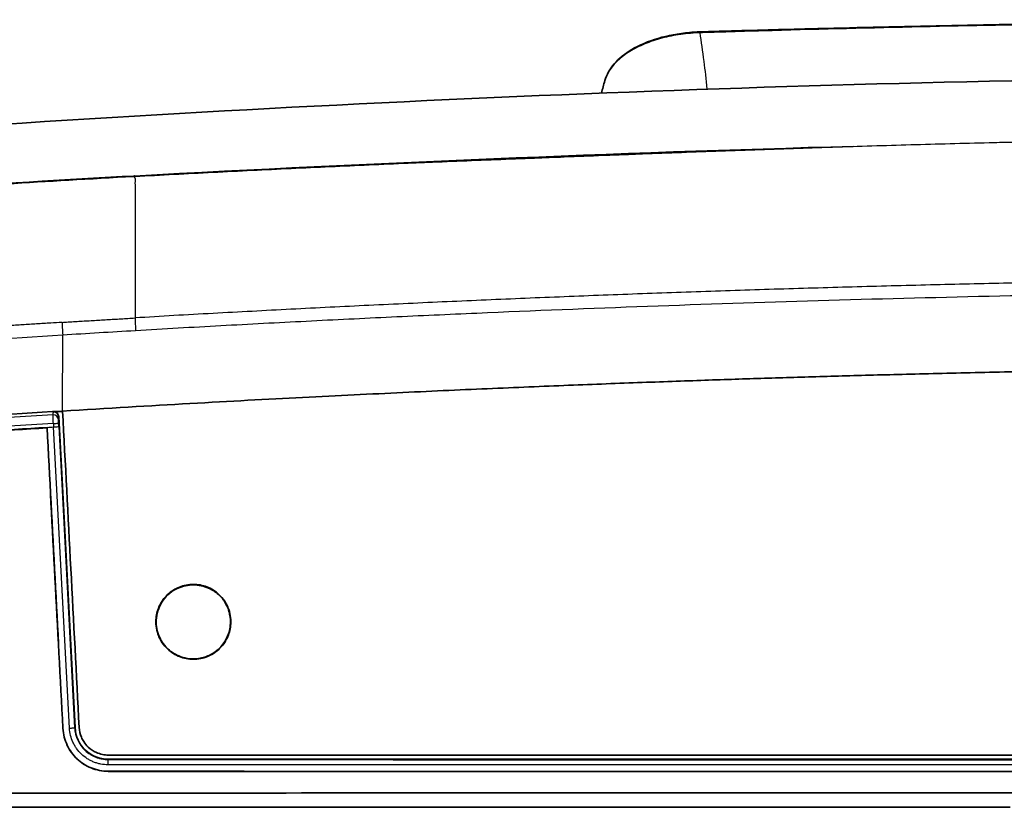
# Model space of a CAD drawing. Header units: millimetres. Extents: x 437 to 2596, y 423 to 1674.
# Tile 91 of 97: x 2359 to 2418, y 1611 to 1658. Entities that reach past the tile are written whole.
import ezdxf

# ---------------------------------------------------------------- set-up
doc = ezdxf.new("R2010")
doc.units = ezdxf.units.MM
doc.header["$LTSCALE"] = 5
doc.layers.add('0_CWD_4', color=7, linetype='Continuous', lineweight=25)
doc.layers.add('0_CWD_Line_035', color=7, linetype='Continuous', lineweight=35)

msp = doc.modelspace()

# ---------------------------------------------------------------- linework, layer by layer
at = {"layer": '0_CWD_4'}
for p, q in [((2361.892, 1634.819), (2361.897, 1639.393)), ((2361.659, 1634.479), (2361.641, 1634.305)), ((2361.34, 1634.07), (2361.351, 1633.862)), ((2362.305, 1615.781), (2361.351, 1633.862)), ((2361.662, 1633.89), (2361.651, 1634.098)), ((2361.662, 1633.89), (2362.616, 1615.809)), ((2367.499, 1622.398), (2367.52, 1622.395)), ((2371.974, 1621.932), (2371.954, 1621.934)), ((2371.975, 1621.932), (2371.975, 1621.932)), ((2361.914, 1615.773), (2361.91, 1615.772)), ((2362.638, 1615.81), (2362.616, 1615.809)), ((2364.635, 1613.893), (2364.635, 1613.915)), ((2364.635, 1613.186), (2364.635, 1613.191)), ((2398.566, 1613.572), (2398.566, 1613.572))]:
    msp.add_line(p, q, dxfattribs=at)
for centre, major_axis, ratio, start_param, end_param in [((2361.342, 1634.29), (0.298, -0.031), 0.998398, 0.15477, 1.720985), ((2530.066, -4432.977), (106.361, -6069.527), 0.480805, 3.162973, 3.173856), ((2361.351, 1634.082), (0.3, 0.016), 0.040261, 4.673781, 6.277363), ((2362.316, 1615.794), (0.3, 0.016), 0.040365, 4.674655, 6.27479)]:
    msp.add_ellipse(centre, major_axis=major_axis, ratio=ratio, start_param=start_param, end_param=end_param, dxfattribs=at)
for points, knots in [([(2448.237, 1658.287), (2445.546, 1658.284), (2439.878, 1658.266), (2431.237, 1658.19), (2422.312, 1658.062), (2413.389, 1657.887), (2406.699, 1657.719), (2402.613, 1657.602), (2401.312, 1657.564), (2400.663, 1657.544), (2400.336, 1657.534), (2400.188, 1657.53), (2400.129, 1657.528), (2400.117, 1657.528)], [0, 0, 0, 0, 0.167743, 0.3531769, 0.5386109, 0.7240448, 0.9094788, 0.9558373, 0.9790165, 0.9906061, 0.9964009, 0.9992983, 0.9999935, 0.9999935, 0.9999935, 0.9999935]), ([(2400.01, 1657.523), (2399.612, 1657.506), (2399.215, 1657.467), (2398.828, 1657.406), (2398.634, 1657.376), (2398.443, 1657.34), (2398.256, 1657.3), (2398.069, 1657.259), (2397.885, 1657.214), (2397.707, 1657.163), (2397.349, 1657.062), (2397.009, 1656.942), (2396.692, 1656.804), (2396.375, 1656.666), (2396.081, 1656.51), (2395.819, 1656.34), (2395.687, 1656.254), (2395.564, 1656.166), (2395.448, 1656.073), (2395.331, 1655.98), (2395.222, 1655.883), (2395.123, 1655.784), (2394.924, 1655.586), (2394.762, 1655.379), (2394.638, 1655.162), (2394.545, 1654.999), (2394.473, 1654.83), (2394.423, 1654.66)], [0, 0, 0, 0, 0.1301904, 0.1301904, 0.1301904, 0.1952856, 0.1952856, 0.1952856, 0.2603808, 0.2603808, 0.2603808, 0.3905712, 0.3905712, 0.3905712, 0.5207617, 0.5207617, 0.5207617, 0.5858569, 0.5858569, 0.5858569, 0.6509521, 0.6509521, 0.6509521, 0.7811425, 0.7811425, 0.7811425, 0.878978, 0.878978, 0.878978, 0.878978]), ([(2400.117, 1657.527), (2400.202, 1656.991), (2400.282, 1656.419), (2400.358, 1655.806), (2400.424, 1655.282), (2400.488, 1654.727), (2400.551, 1654.14)], [0, 0, 0, 0, 0.2385127, 0.2385127, 0.2385127, 0.4426357, 0.4426357, 0.4426357, 0.4426357]), ([(2366.165, 1648.902), (2366.189, 1648.903), (2366.213, 1648.904), (2366.237, 1648.906), (2367.017, 1648.948), (2367.799, 1648.99), (2368.577, 1649.031), (2369.354, 1649.072), (2370.128, 1649.113), (2370.91, 1649.153), (2371.691, 1649.193), (2372.481, 1649.233), (2373.263, 1649.271), (2374.044, 1649.31), (2374.817, 1649.348), (2375.597, 1649.385), (2376.377, 1649.422), (2377.163, 1649.459), (2377.946, 1649.495), (2378.728, 1649.531), (2379.506, 1649.566), (2380.286, 1649.601), (2381.065, 1649.635), (2381.846, 1649.669), (2382.628, 1649.703), (2383.272, 1649.73), (2383.917, 1649.757), (2384.56, 1649.784), (2384.696, 1649.789), (2384.833, 1649.795), (2384.969, 1649.8), (2385.747, 1649.832), (2386.523, 1649.863), (2387.303, 1649.894), (2388.083, 1649.926), (2388.868, 1649.956), (2389.649, 1649.987), (2389.832, 1649.994), (2390.014, 1650.001), (2390.197, 1650.009), (2390.794, 1650.032), (2391.389, 1650.055), (2391.987, 1650.079), (2392.768, 1650.11), (2393.554, 1650.14), (2394.336, 1650.171), (2394.838, 1650.19), (2395.338, 1650.21), (2395.838, 1650.229), (2396.118, 1650.24), (2396.397, 1650.25), (2396.677, 1650.261), (2397.457, 1650.291), (2398.237, 1650.32), (2399.019, 1650.349), (2399.801, 1650.379), (2400.584, 1650.407), (2401.366, 1650.436), (2402.149, 1650.464), (2402.93, 1650.492), (2403.708, 1650.519), (2404.487, 1650.547), (2405.263, 1650.574), (2406.042, 1650.6), (2406.405, 1650.612), (2406.768, 1650.624), (2407.132, 1650.636), (2407.55, 1650.65), (2407.968, 1650.664), (2408.387, 1650.677), (2409.171, 1650.703), (2409.956, 1650.727), (2410.735, 1650.751), (2411.514, 1650.775), (2412.288, 1650.798), (2413.069, 1650.82), (2413.851, 1650.843), (2414.64, 1650.864), (2415.423, 1650.885), (2416.206, 1650.906), (2416.981, 1650.926), (2417.761, 1650.945), (2417.985, 1650.95), (2418.21, 1650.955), (2418.434, 1650.961), (2418.991, 1650.974), (2419.549, 1650.987), (2420.107, 1650.999), (2420.89, 1651.016), (2421.673, 1651.032), (2422.454, 1651.047), (2423.235, 1651.063), (2424.015, 1651.077), (2424.795, 1651.09), (2425.575, 1651.103), (2426.355, 1651.115), (2427.137, 1651.127), (2427.919, 1651.138), (2428.703, 1651.148), (2429.485, 1651.157), (2429.572, 1651.158), (2429.658, 1651.159), (2429.745, 1651.16), (2430.44, 1651.168), (2431.135, 1651.175), (2431.83, 1651.181), (2432.612, 1651.188), (2433.394, 1651.195), (2434.175, 1651.2), (2434.956, 1651.205), (2435.736, 1651.21), (2436.517, 1651.214), (2437.298, 1651.217), (2438.08, 1651.221), (2438.862, 1651.223), (2439.644, 1651.226), (2440.425, 1651.228), (2441.207, 1651.229), (2441.99, 1651.231), (2442.774, 1651.232), (2443.555, 1651.233), (2444.335, 1651.233), (2445.113, 1651.234), (2445.893, 1651.234), (2446.673, 1651.234), (2447.456, 1651.234), (2448.237, 1651.234)], [0.000046, 0.000046, 0.000046, 0.000046, 0.0009238, 0.0009238, 0.0009238, 0.0294688, 0.0294688, 0.0294688, 0.0580138, 0.0580138, 0.0580138, 0.0865589, 0.0865589, 0.0865589, 0.1151039, 0.1151039, 0.1151039, 0.1436489, 0.1436489, 0.1436489, 0.172194, 0.172194, 0.172194, 0.200739, 0.200739, 0.200739, 0.2242877, 0.2242877, 0.2242877, 0.2292841, 0.2292841, 0.2292841, 0.2578291, 0.2578291, 0.2578291, 0.2863741, 0.2863741, 0.2863741, 0.2930627, 0.2930627, 0.2930627, 0.3149192, 0.3149192, 0.3149192, 0.3434642, 0.3434642, 0.3434642, 0.3617685, 0.3617685, 0.3617685, 0.3720092, 0.3720092, 0.3720092, 0.4005543, 0.4005543, 0.4005543, 0.4290993, 0.4290993, 0.4290993, 0.4576443, 0.4576443, 0.4576443, 0.4861894, 0.4861894, 0.4861894, 0.4994749, 0.4994749, 0.4994749, 0.5147344, 0.5147344, 0.5147344, 0.5432794, 0.5432794, 0.5432794, 0.5718245, 0.5718245, 0.5718245, 0.6003695, 0.6003695, 0.6003695, 0.6289145, 0.6289145, 0.6289145, 0.6371217, 0.6371217, 0.6371217, 0.6574596, 0.6574596, 0.6574596, 0.6860046, 0.6860046, 0.6860046, 0.7145496, 0.7145496, 0.7145496, 0.7430947, 0.7430947, 0.7430947, 0.7716397, 0.7716397, 0.7716397, 0.7747971, 0.7747971, 0.7747971, 0.8001848, 0.8001848, 0.8001848, 0.8287298, 0.8287298, 0.8287298, 0.8572748, 0.8572748, 0.8572748, 0.8858199, 0.8858199, 0.8858199, 0.9143649, 0.9143649, 0.9143649, 0.9429099, 0.9429099, 0.9429099, 0.971455, 0.971455, 0.971455, 1, 1, 1, 1]), ([(2328.186, 1646.666), (2329.044, 1646.649), (2329.987, 1646.664), (2330.997, 1646.702), (2331.153, 1646.708), (2331.31, 1646.714), (2331.469, 1646.721), (2332.658, 1646.772), (2333.934, 1646.85), (2335.238, 1646.937), (2335.719, 1646.969), (2336.204, 1647.003), (2336.707, 1647.038), (2337.566, 1647.099), (2338.476, 1647.164), (2339.504, 1647.237), (2340.429, 1647.304), (2341.449, 1647.376), (2342.532, 1647.45), (2343.356, 1647.507), (2344.216, 1647.564), (2345.098, 1647.622), (2346.168, 1647.692), (2347.271, 1647.763), (2348.4, 1647.835), (2349.421, 1647.9), (2350.464, 1647.966), (2351.526, 1648.032), (2352.432, 1648.089), (2353.353, 1648.146), (2354.289, 1648.204), (2355.663, 1648.288), (2357.072, 1648.374), (2358.524, 1648.461), (2360.966, 1648.608), (2363.531, 1648.758), (2366.162, 1648.906)], [0, 0, 0, 0, 0.123814, 0.123814, 0.123814, 0.142857, 0.142857, 0.142857, 0.285714, 0.285714, 0.285714, 0.338419, 0.338419, 0.338419, 0.428571, 0.428571, 0.428571, 0.509676, 0.509676, 0.509676, 0.571429, 0.571429, 0.571429, 0.646439, 0.646439, 0.646439, 0.714286, 0.714286, 0.714286, 0.772195, 0.772195, 0.772195, 0.857143, 0.857143, 0.857143, 1, 1, 1, 1]), ([(2366.162, 1648.906), (2366.192, 1648.875), (2366.217, 1648.84), (2366.23, 1648.8), (2366.233, 1648.792), (2366.235, 1648.784), (2366.237, 1648.775), (2366.247, 1648.727), (2366.241, 1648.674), (2366.238, 1648.613), (2366.237, 1648.61), (2366.237, 1648.606), (2366.237, 1648.602), (2366.234, 1648.54), (2366.236, 1648.471), (2366.237, 1648.393), (2366.237, 1648.39), (2366.237, 1648.387), (2366.237, 1648.384), (2366.238, 1648.31), (2366.237, 1648.229), (2366.237, 1648.139), (2366.237, 1648.129), (2366.237, 1648.12), (2366.237, 1648.11), (2366.237, 1648.031), (2366.237, 1647.945), (2366.237, 1647.852), (2366.237, 1647.825), (2366.237, 1647.797), (2366.237, 1647.768), (2366.237, 1647.695), (2366.237, 1647.616), (2366.237, 1647.532), (2366.237, 1647.473), (2366.237, 1647.41), (2366.237, 1647.345), (2366.237, 1647.292), (2366.237, 1647.238), (2366.237, 1647.181), (2366.237, 1647.071), (2366.237, 1646.952), (2366.237, 1646.825), (2366.237, 1646.816), (2366.237, 1646.807), (2366.237, 1646.798), (2366.237, 1646.669), (2366.237, 1646.53), (2366.237, 1646.382), (2366.237, 1646.319), (2366.237, 1646.254), (2366.237, 1646.188), (2366.237, 1646.106), (2366.237, 1646.022), (2366.237, 1645.935), (2366.237, 1645.784), (2366.237, 1645.625), (2366.237, 1645.456), (2366.237, 1645.441), (2366.237, 1645.426), (2366.237, 1645.411), (2366.237, 1645.264), (2366.237, 1645.109), (2366.237, 1644.947), (2366.237, 1644.796), (2366.237, 1644.638), (2366.237, 1644.473), (2366.237, 1644.452), (2366.237, 1644.431), (2366.237, 1644.41), (2366.237, 1644.229), (2366.237, 1644.04), (2366.237, 1643.841), (2366.237, 1643.682), (2366.237, 1643.517), (2366.237, 1643.345), (2366.237, 1643.311), (2366.237, 1643.277), (2366.237, 1643.242), (2366.237, 1643.042), (2366.237, 1642.833), (2366.237, 1642.616), (2366.237, 1642.419), (2366.237, 1642.214), (2366.237, 1642.001), (2366.237, 1641.988), (2366.237, 1641.975), (2366.237, 1641.962), (2366.237, 1641.743), (2366.237, 1641.515), (2366.237, 1641.279), (2366.237, 1641.051), (2366.237, 1640.814), (2366.237, 1640.569), (2366.237, 1640.516), (2366.237, 1640.463), (2366.237, 1640.409)], [0, 0, 0, 0, 0.063527, 0.063527, 0.063527, 0.076923, 0.076923, 0.076923, 0.149341, 0.149341, 0.149341, 0.153846, 0.153846, 0.153846, 0.227972, 0.227972, 0.227972, 0.230769, 0.230769, 0.230769, 0.300334, 0.300334, 0.300334, 0.307692, 0.307692, 0.307692, 0.367242, 0.367242, 0.367242, 0.384615, 0.384615, 0.384615, 0.42947, 0.42947, 0.42947, 0.461538, 0.461538, 0.461538, 0.487548, 0.487548, 0.487548, 0.538462, 0.538462, 0.538462, 0.542104, 0.542104, 0.542104, 0.59353, 0.59353, 0.59353, 0.615385, 0.615385, 0.615385, 0.642086, 0.642086, 0.642086, 0.688178, 0.688178, 0.688178, 0.692308, 0.692308, 0.692308, 0.732082, 0.732082, 0.732082, 0.769231, 0.769231, 0.769231, 0.773937, 0.773937, 0.773937, 0.814016, 0.814016, 0.814016, 0.846154, 0.846154, 0.846154, 0.852536, 0.852536, 0.852536, 0.889525, 0.889525, 0.889525, 0.923077, 0.923077, 0.923077, 0.925165, 0.925165, 0.925165, 0.9596, 0.9596, 0.9596, 0.99281, 0.99281, 0.99281, 1, 1, 1, 1]), ([(2366.268, 1639.659), (2367.973, 1639.761), (2371.384, 1639.957), (2376.501, 1640.223), (2381.619, 1640.475), (2388.446, 1640.784), (2396.981, 1641.128), (2407.228, 1641.467), (2417.478, 1641.733), (2427.73, 1641.921), (2437.983, 1642.032), (2444.819, 1642.056), (2448.237, 1642.056)], [0, 0, 0, 0, 0.0625, 0.125, 0.1875, 0.25, 0.375, 0.5, 0.625, 0.75, 0.875, 1, 1, 1, 1]), ([(2361.864, 1640.144), (2361.916, 1640.148), (2361.968, 1640.152), (2362.02, 1640.155), (2362.301, 1640.173), (2362.583, 1640.19), (2362.864, 1640.207), (2363.145, 1640.224), (2363.426, 1640.24), (2363.707, 1640.257), (2363.989, 1640.275), (2364.272, 1640.291), (2364.553, 1640.307), (2364.835, 1640.324), (2365.115, 1640.339), (2365.395, 1640.357), (2365.676, 1640.374), (2365.956, 1640.392), (2366.237, 1640.409)], [0, 0, 0, 0, 0.035713, 0.035713, 0.035713, 0.228568, 0.228568, 0.228568, 0.421424, 0.421424, 0.421424, 0.614279, 0.614279, 0.614279, 0.807134, 0.807134, 0.807134, 1, 1, 1, 1]), ([(2361.864, 1640.143), (2361.636, 1640.129), (2361.409, 1640.115), (2361.18, 1640.1), (2360.899, 1640.083), (2360.616, 1640.065), (2360.334, 1640.047), (2360.052, 1640.029), (2359.771, 1640.011), (2359.491, 1639.993), (2359.211, 1639.975), (2358.931, 1639.957), (2358.65, 1639.939), (2358.368, 1639.921), (2358.084, 1639.902), (2357.802, 1639.884), (2357.52, 1639.865), (2357.238, 1639.847), (2356.956, 1639.828), (2356.674, 1639.809), (2356.392, 1639.791), (2356.112, 1639.772), (2355.832, 1639.753), (2355.556, 1639.735), (2355.277, 1639.716), (2354.997, 1639.697), (2354.715, 1639.678), (2354.433, 1639.659), (2354.151, 1639.64), (2353.869, 1639.621), (2353.588, 1639.602), (2353.306, 1639.582), (2353.025, 1639.563), (2352.743, 1639.543), (2352.539, 1639.529), (2352.335, 1639.515), (2352.132, 1639.501), (2352.054, 1639.496), (2351.975, 1639.49), (2351.897, 1639.485), (2351.618, 1639.465), (2351.342, 1639.446), (2351.06, 1639.426), (2350.779, 1639.406), (2350.492, 1639.386), (2350.21, 1639.366), (2349.929, 1639.346), (2349.652, 1639.327), (2349.372, 1639.306), (2349.092, 1639.286), (2348.81, 1639.266), (2348.528, 1639.246), (2348.246, 1639.226), (2347.966, 1639.205), (2347.685, 1639.185), (2347.404, 1639.164), (2347.123, 1639.144), (2346.842, 1639.123), (2346.56, 1639.102), (2346.277, 1639.082), (2345.995, 1639.061), (2345.713, 1639.04), (2345.431, 1639.019), (2345.15, 1638.998), (2344.869, 1638.977), (2344.589, 1638.956), (2344.308, 1638.935), (2344.026, 1638.913), (2343.743, 1638.892), (2343.465, 1638.871), (2343.185, 1638.85), (2342.91, 1638.829), (2342.63, 1638.807), (2342.556, 1638.802), (2342.482, 1638.796), (2342.407, 1638.79), (2342.198, 1638.774), (2341.988, 1638.758), (2341.78, 1638.742), (2341.498, 1638.72), (2341.221, 1638.699), (2340.941, 1638.677), (2340.662, 1638.655), (2340.381, 1638.633), (2340.1, 1638.611), (2339.819, 1638.589), (2339.538, 1638.567), (2339.257, 1638.545), (2338.976, 1638.522), (2338.696, 1638.5), (2338.413, 1638.478), (2338.13, 1638.455), (2337.845, 1638.432), (2337.565, 1638.41), (2337.285, 1638.387), (2337.011, 1638.365), (2336.73, 1638.342), (2336.45, 1638.319), (2336.163, 1638.296), (2335.881, 1638.273), (2335.598, 1638.25), (2335.32, 1638.227), (2335.041, 1638.204), (2334.763, 1638.181), (2334.483, 1638.158), (2334.201, 1638.134), (2333.919, 1638.111), (2333.634, 1638.087), (2333.354, 1638.064), (2333.131, 1638.045), (2332.911, 1638.027), (2332.69, 1638.008), (2332.631, 1638.003), (2332.573, 1637.998), (2332.514, 1637.993), (2332.232, 1637.969), (2331.946, 1637.945), (2331.664, 1637.921), (2331.382, 1637.897), (2331.105, 1637.873), (2330.826, 1637.849), (2330.547, 1637.826), (2330.268, 1637.801), (2329.988, 1637.777), (2329.708, 1637.753), (2329.426, 1637.729), (2329.146, 1637.704), (2328.864, 1637.68), (2328.583, 1637.655), (2328.301, 1637.63), (2328.145, 1637.617), (2327.99, 1637.603), (2327.834, 1637.589), (2327.708, 1637.578), (2327.581, 1637.567), (2327.454, 1637.556), (2327.175, 1637.531), (2326.898, 1637.507), (2326.618, 1637.482), (2326.338, 1637.457), (2326.054, 1637.431), (2325.773, 1637.406), (2325.651, 1637.395), (2325.529, 1637.384), (2325.408, 1637.373), (2325.248, 1637.359), (2325.089, 1637.344), (2324.93, 1637.33), (2324.685, 1637.308), (2324.44, 1637.285), (2324.194, 1637.263), (2324.159, 1637.26), (2324.124, 1637.257), (2324.088, 1637.254), (2323.921, 1637.239), (2323.753, 1637.224), (2323.583, 1637.208), (2323.472, 1637.198), (2323.36, 1637.187), (2323.248, 1637.176), (2323.151, 1637.166), (2323.054, 1637.156), (2322.958, 1637.145)], [0.000001, 0.000001, 0.000001, 0.000001, 0.017578, 0.017578, 0.017578, 0.0391793, 0.0391793, 0.0391793, 0.0608084, 0.0608084, 0.0608084, 0.0824613, 0.0824613, 0.0824613, 0.1041342, 0.1041342, 0.1041342, 0.1258228, 0.1258228, 0.1258228, 0.1475233, 0.1475233, 0.1475233, 0.1692314, 0.1692314, 0.1692314, 0.1909431, 0.1909431, 0.1909431, 0.2126543, 0.2126543, 0.2126543, 0.234361, 0.234361, 0.234361, 0.25, 0.25, 0.25, 0.2560575, 0.2560575, 0.2560575, 0.2777187, 0.2777187, 0.2777187, 0.2993453, 0.2993453, 0.2993453, 0.3209484, 0.3209484, 0.3209484, 0.3425391, 0.3425391, 0.3425391, 0.3641282, 0.3641282, 0.3641282, 0.3857268, 0.3857268, 0.3857268, 0.4073459, 0.4073459, 0.4073459, 0.4289966, 0.4289966, 0.4289966, 0.4506901, 0.4506901, 0.4506901, 0.4724381, 0.4724381, 0.4724381, 0.4942521, 0.4942521, 0.4942521, 0.5, 0.5, 0.5, 0.5161064, 0.5161064, 0.5161064, 0.5379131, 0.5379131, 0.5379131, 0.5596742, 0.5596742, 0.5596742, 0.5813962, 0.5813962, 0.5813962, 0.6030855, 0.6030855, 0.6030855, 0.6247485, 0.6247485, 0.6247485, 0.6463916, 0.6463916, 0.6463916, 0.6680208, 0.6680208, 0.6680208, 0.6896424, 0.6896424, 0.6896424, 0.7112625, 0.7112625, 0.7112625, 0.7328873, 0.7328873, 0.7328873, 0.75, 0.75, 0.75, 0.7545227, 0.7545227, 0.7545227, 0.7761701, 0.7761701, 0.7761701, 0.7978346, 0.7978346, 0.7978346, 0.8195243, 0.8195243, 0.8195243, 0.8412473, 0.8412473, 0.8412473, 0.8630117, 0.8630117, 0.8630117, 0.875, 0.875, 0.875, 0.8847996, 0.8847996, 0.8847996, 0.9064696, 0.9064696, 0.9064696, 0.9281093, 0.9281093, 0.9281093, 0.9375, 0.9375, 0.9375, 0.9498241, 0.9498241, 0.9498241, 0.96875, 0.96875, 0.96875, 0.971483, 0.971483, 0.971483, 0.984375, 0.984375, 0.984375, 0.9927679, 0.9927679, 0.9927679, 1, 1, 1, 1]), ([(2361.864, 1640.144), (2361.865, 1640.056), (2361.869, 1639.939), (2361.874, 1639.808), (2361.88, 1639.677), (2361.888, 1639.532), (2361.897, 1639.393)], [0, 0, 0, 0, 0.499962, 0.499962, 0.499962, 1, 1, 1, 1]), ([(2323.033, 1636.338), (2323.234, 1636.363), (2323.638, 1636.407), (2324.446, 1636.482), (2325.861, 1636.614), (2328.691, 1636.872), (2334.353, 1637.372), (2342.447, 1638.035), (2352.168, 1638.755), (2358.653, 1639.188), (2361.897, 1639.393)], [0, 0, 0, 0, 0.015625, 0.03125, 0.0625, 0.125, 0.25, 0.5, 0.75, 1, 1, 1, 1]), ([(2361.327, 1634.589), (2361.32, 1634.608), (2361.325, 1634.627), (2361.329, 1634.647), (2361.332, 1634.666), (2361.333, 1634.686), (2361.335, 1634.705), (2361.336, 1634.724), (2361.339, 1634.744), (2361.341, 1634.763)], [0.0001752, 0.0001752, 0.0001752, 0.0001752, 0.3333333, 0.3333333, 0.3333333, 0.6666667, 0.6666667, 0.6666667, 0.9999996, 0.9999996, 0.9999996, 0.9999996]), ([(2361.351, 1633.862), (2361.403, 1633.864), (2361.455, 1633.868), (2361.502, 1633.871), (2361.548, 1633.875), (2361.589, 1633.878), (2361.617, 1633.882), (2361.646, 1633.885), (2361.661, 1633.888), (2361.662, 1633.89)], [0, 0, 0, 0, 0.3333333, 0.3333333, 0.3333333, 0.6666667, 0.6666667, 0.6666667, 1, 1, 1, 1]), ([(2361.651, 1634.098), (2361.649, 1634.124), (2361.648, 1634.15), (2361.647, 1634.174), (2361.646, 1634.182), (2361.646, 1634.19), (2361.646, 1634.197), (2361.645, 1634.213), (2361.644, 1634.227), (2361.644, 1634.24), (2361.643, 1634.253), (2361.643, 1634.264), (2361.642, 1634.274), (2361.642, 1634.278), (2361.642, 1634.283), (2361.642, 1634.286), (2361.641, 1634.297), (2361.641, 1634.304), (2361.641, 1634.305)], [0.0000004, 0.0000004, 0.0000004, 0.0000004, 0.2519859, 0.2519859, 0.2519859, 0.3333333, 0.3333333, 0.3333333, 0.5004997, 0.5004997, 0.5004997, 0.6666667, 0.6666667, 0.6666667, 0.7487356, 0.7487356, 0.7487356, 0.9999431, 0.9999431, 0.9999431, 0.9999431]), ([(2364.625, 1613.58), (2364.476, 1613.58), (2364.329, 1613.595), (2364.184, 1613.623), (2364.112, 1613.637), (2364.04, 1613.654), (2363.97, 1613.675), (2363.9, 1613.695), (2363.831, 1613.719), (2363.763, 1613.746), (2363.695, 1613.774), (2363.628, 1613.804), (2363.562, 1613.838), (2363.497, 1613.872), (2363.432, 1613.909), (2363.371, 1613.948), (2363.247, 1614.028), (2363.132, 1614.118), (2363.026, 1614.219), (2362.919, 1614.32), (2362.821, 1614.432), (2362.736, 1614.552), (2362.693, 1614.611), (2362.654, 1614.672), (2362.617, 1614.736), (2362.58, 1614.799), (2362.546, 1614.864), (2362.516, 1614.931), (2362.454, 1615.064), (2362.405, 1615.203), (2362.37, 1615.346), (2362.335, 1615.489), (2362.313, 1615.634), (2362.305, 1615.781)], [0, 0, 0, 0, 0.125, 0.125, 0.125, 0.1875, 0.1875, 0.1875, 0.25, 0.25, 0.25, 0.3125, 0.3125, 0.3125, 0.375, 0.375, 0.375, 0.5, 0.5, 0.5, 0.625, 0.625, 0.625, 0.6875, 0.6875, 0.6875, 0.75, 0.75, 0.75, 0.875, 0.875, 0.875, 0.9999865, 0.9999865, 0.9999865, 0.9999865]), ([(2362.616, 1615.809), (2362.622, 1615.682), (2362.641, 1615.555), (2362.672, 1615.431), (2362.703, 1615.306), (2362.745, 1615.185), (2362.799, 1615.069), (2362.825, 1615.011), (2362.855, 1614.954), (2362.887, 1614.899), (2362.919, 1614.844), (2362.953, 1614.791), (2362.991, 1614.739), (2363.065, 1614.635), (2363.15, 1614.537), (2363.243, 1614.449), (2363.335, 1614.361), (2363.435, 1614.283), (2363.543, 1614.214), (2363.597, 1614.179), (2363.653, 1614.147), (2363.71, 1614.117), (2363.767, 1614.088), (2363.825, 1614.061), (2363.884, 1614.038), (2363.944, 1614.014), (2364.004, 1613.993), (2364.065, 1613.975), (2364.126, 1613.957), (2364.189, 1613.942), (2364.251, 1613.93), (2364.377, 1613.906), (2364.506, 1613.893), (2364.635, 1613.893)], [0.0000035, 0.0000035, 0.0000035, 0.0000035, 0.125, 0.125, 0.125, 0.25, 0.25, 0.25, 0.3125, 0.3125, 0.3125, 0.375, 0.375, 0.375, 0.5, 0.5, 0.5, 0.625, 0.625, 0.625, 0.6875, 0.6875, 0.6875, 0.75, 0.75, 0.75, 0.8125, 0.8125, 0.8125, 0.875, 0.875, 0.875, 1, 1, 1, 1]), ([(2364.625, 1613.58), (2364.624, 1613.617), (2364.625, 1613.695), (2364.627, 1613.808), (2364.631, 1613.879), (2364.634, 1613.893), (2364.635, 1613.893)], [0, 0, 0, 0, 0.251514, 0.503079, 0.754643, 1, 1, 1, 1]), ([(2364.635, 1613.893), (2378.648, 1613.889), (2399.671, 1613.884), (2427.54, 1613.881), (2441.394, 1613.881), (2448.237, 1613.881)], [0, 0, 0, 0, 0.503, 0.7545, 1, 1, 1, 1]), ([(2422.591, 1613.569), (2420.954, 1613.569), (2419.316, 1613.569), (2417.679, 1613.569), (2414.011, 1613.57), (2410.343, 1613.57), (2406.675, 1613.571), (2397.273, 1613.572), (2387.872, 1613.574), (2378.471, 1613.576), (2375.211, 1613.577), (2371.951, 1613.578), (2368.69, 1613.579), (2367.335, 1613.58), (2365.98, 1613.58), (2364.625, 1613.58)], [0, 0, 0, 0, 0.084723, 0.084723, 0.084723, 0.274526, 0.274526, 0.274526, 0.761091, 0.761091, 0.761091, 0.929845, 0.929845, 0.929845, 1, 1, 1, 1])]:
    msp.add_open_spline(points, degree=3, knots=knots, dxfattribs=at)
for points in [[(2400.01, 1657.523), (2400.013, 1657.558), (2400.014, 1657.578), (2400.017, 1657.578)], [(2400.117, 1657.527), (2400.085, 1657.526), (2400.042, 1657.525), (2400.01, 1657.523)], [(2366.162, 1648.906), (2366.159, 1648.921), (2366.158, 1648.929), (2366.158, 1648.929)], [(2366.162, 1648.905), (2366.162, 1648.905), (2366.162, 1648.905), (2366.162, 1648.905)], [(2366.163, 1648.906), (2366.182, 1648.922), (2366.199, 1648.931), (2366.215, 1648.932)], [(2448.237, 1642.806), (2447.458, 1642.806), (2445.902, 1642.803), (2443.553, 1642.798), (2441.206, 1642.788), (2438.852, 1642.775), (2436.505, 1642.757), (2434.177, 1642.736), (2431.82, 1642.711), (2429.49, 1642.682), (2427.143, 1642.649), (2424.79, 1642.612), (2422.455, 1642.571), (2420.089, 1642.525), (2417.767, 1642.476), (2415.402, 1642.423), (2413.086, 1642.366), (2410.715, 1642.304), (2408.399, 1642.24), (2406.035, 1642.171), (2403.708, 1642.099), (2401.366, 1642.022), (2399.005, 1641.941), (2396.677, 1641.857), (2394.326, 1641.769), (2391.988, 1641.677), (2389.65, 1641.582), (2387.305, 1641.482), (2384.963, 1641.379), (2382.628, 1641.272), (2380.262, 1641.16), (2377.951, 1641.047), (2375.58, 1640.927), (2373.262, 1640.805), (2370.916, 1640.679), (2368.567, 1640.551), (2367.014, 1640.455), (2366.237, 1640.409)], [(2366.237, 1640.409), (2366.24, 1640.233), (2366.252, 1639.937), (2366.268, 1639.659)], [(2366.237, 1640.391), (2366.237, 1640.391), (2366.237, 1640.391), (2366.237, 1640.392)], [(2361.897, 1639.393), (2363.354, 1639.485), (2364.811, 1639.572), (2366.268, 1639.659)], [(2361.327, 1634.589), (2350.742, 1633.932), (2340.165, 1633.155), (2329.604, 1632.26)], [(2361.34, 1634.07), (2361.336, 1634.134), (2361.329, 1634.264), (2361.323, 1634.434), (2361.317, 1634.551), (2361.326, 1634.585), (2361.327, 1634.589)], [(2361.321, 1634.521), (2361.321, 1634.521), (2361.32, 1634.521), (2361.32, 1634.521)], [(2361.346, 1634.763), (2361.344, 1634.763), (2361.342, 1634.763), (2361.341, 1634.763)], [(2360.961, 1633.838), (2361.091, 1633.846), (2361.221, 1633.854), (2361.351, 1633.862)], [(2389.678, 1613.574), (2389.678, 1613.574), (2389.678, 1613.574), (2389.678, 1613.574)], [(2397.09, 1613.572), (2397.09, 1613.572), (2397.09, 1613.572), (2397.09, 1613.572)]]:
    msp.add_open_spline(points, degree=3, dxfattribs=at)
at = {"layer": '0_CWD_Line_035'}
for p, q in [((2366.158, 1648.93), (2366.215, 1648.933)), ((2361.659, 1634.479), (2362.638, 1615.81)), ((2364.635, 1613.915), (2531.839, 1613.915)), ((2327.675, 1611.028), (2418.737, 1611.028))]:
    msp.add_line(p, q, dxfattribs=at)
msp.add_arc((2364.635, 1615.915), 2, 183, 270, dxfattribs=at)
msp.add_ellipse((2361.36, 1634.463), major_axis=(0.031, 0.299), ratio=0.998398, start_param=4.867234, end_param=6.432095, dxfattribs=at)
for points, knots in [([(2400.017, 1657.578), (2400.576, 1657.6), (2401.136, 1657.612), (2403.376, 1657.677), (2405.055, 1657.723), (2411.774, 1657.897), (2416.816, 1658.004), (2430.649, 1658.235), (2439.443, 1658.308), (2448.237, 1658.315)], [0, 0, 0, 0, 0.168187, 0.168187, 0.672692, 0.672692, 2.186254, 2.186254, 4.824384, 4.824384, 4.824384, 4.824384]), ([(2394.423, 1654.66), (2394.526, 1655.014), (2394.721, 1655.359), (2395.264, 1655.985), (2395.62, 1656.272), (2396.491, 1656.791), (2397.031, 1657.02), (2398.202, 1657.367), (2398.849, 1657.487), (2399.589, 1657.553), (2399.674, 1657.559), (2399.845, 1657.57), (2399.931, 1657.575), (2400.017, 1657.578)], [0, 0, 0, 0, 0.1710182, 0.1710182, 0.3478618, 0.3478618, 0.5450669, 0.5450669, 0.7441901, 0.7441901, 0.7699594, 0.7699594, 0.7957755, 0.7957755, 0.7957755, 0.7957755]), ([(2347.349, 1651.273), (2376.064, 1653.373), (2404.886, 1654.585), (2438.543, 1654.941), (2443.39, 1654.967), (2448.237, 1654.967)], [0, 0, 0, 0, 8.643419, 8.643419, 10.097542, 10.097542, 10.097542, 10.097542]), ([(2328.569, 1646.693), (2329.893, 1646.663), (2331.6, 1646.726), (2335.412, 1646.948), (2337.567, 1647.11), (2342.532, 1647.466), (2345.439, 1647.664), (2352.411, 1648.113), (2356.541, 1648.369), (2362.49, 1648.721), (2364.324, 1648.826), (2366.158, 1648.929)], [0, 0, 0, 0, 0.746455, 0.746455, 1.491133, 1.491133, 2.390178, 2.390178, 3.629655, 3.629655, 4.181216, 4.181216, 4.181216, 4.181216]), ([(2448.237, 1637.484), (2448.233, 1637.484), (2448.23, 1637.484), (2448.227, 1637.484), (2447.115, 1637.484), (2445.939, 1637.483), (2444.708, 1637.48), (2443.472, 1637.477), (2442.182, 1637.472), (2440.805, 1637.465), (2439.428, 1637.457), (2437.964, 1637.448), (2436.432, 1637.435), (2434.901, 1637.422), (2433.301, 1637.406), (2431.617, 1637.386), (2429.933, 1637.366), (2428.163, 1637.341), (2426.341, 1637.313), (2424.518, 1637.284), (2422.642, 1637.251), (2420.907, 1637.217), (2419.172, 1637.184), (2417.578, 1637.149), (2416.059, 1637.114), (2414.54, 1637.079), (2413.096, 1637.044), (2411.759, 1637.009), (2410.423, 1636.974), (2409.193, 1636.94), (2407.988, 1636.905), (2406.783, 1636.871), (2405.603, 1636.835), (2404.438, 1636.799), (2403.273, 1636.762), (2402.124, 1636.725), (2400.883, 1636.683), (2399.642, 1636.641), (2398.309, 1636.594), (2396.916, 1636.543), (2395.523, 1636.492), (2394.069, 1636.436), (2392.536, 1636.375), (2391.003, 1636.314), (2389.39, 1636.248), (2387.689, 1636.174), (2385.987, 1636.1), (2384.197, 1636.02), (2382.302, 1635.93), (2380.407, 1635.841), (2378.407, 1635.743), (2376.288, 1635.634), (2374.168, 1635.525), (2371.929, 1635.406), (2369.534, 1635.27), (2367.138, 1635.135), (2364.587, 1634.984), (2361.892, 1634.819)], [0, 0, 0, 0, 0.000174, 0.000174, 0.000174, 0.055556, 0.055556, 0.055556, 0.111111, 0.111111, 0.111111, 0.166667, 0.166667, 0.166667, 0.222222, 0.222222, 0.222222, 0.277778, 0.277778, 0.277778, 0.333333, 0.333333, 0.333333, 0.388889, 0.388889, 0.388889, 0.444444, 0.444444, 0.444444, 0.5, 0.5, 0.5, 0.555556, 0.555556, 0.555556, 0.611111, 0.611111, 0.611111, 0.666667, 0.666667, 0.666667, 0.722222, 0.722222, 0.722222, 0.777778, 0.777778, 0.777778, 0.833333, 0.833333, 0.833333, 0.888889, 0.888889, 0.888889, 0.944444, 0.944444, 0.944444, 1, 1, 1, 1]), ([(2323.009, 1631.876), (2329.479, 1632.456), (2335.953, 1632.991), (2348.914, 1633.972), (2355.401, 1634.418), (2361.892, 1634.819)], [0.000475, 0.000475, 0.000475, 0.000475, 1.95203, 1.95203, 3.904429, 3.904429, 3.904429, 3.904429]), ([(2361.892, 1634.819), (2362.057, 1631.664), (2362.222, 1628.509), (2362.554, 1622.177), (2362.721, 1619), (2362.887, 1615.824)], [-1.902705, -1.902705, -1.902705, -1.902705, -0.95468, -0.95468, -0.000016, -0.000016, -0.000016, -0.000016]), ([(2360.961, 1633.838), (2355.733, 1633.511), (2350.507, 1633.156), (2340.056, 1632.386), (2334.832, 1631.972), (2329.611, 1631.529)], [0.000265, 0.000265, 0.000265, 0.000265, 1.573064, 1.573064, 3.147229, 3.147229, 3.147229, 3.147229]), ([(2360.958, 1633.809), (2360.959, 1633.814), (2360.959, 1633.819), (2360.96, 1633.828), (2360.96, 1633.833), (2360.961, 1633.838)], [0.000001, 0.000001, 0.000001, 0.000001, 0.02489777, 0.02489777, 0.05002991, 0.05002991, 0.05002991, 0.05002991]), ([(2360.961, 1633.838), (2361.12, 1630.818), (2361.28, 1627.798), (2361.597, 1621.776), (2361.756, 1618.774), (2361.914, 1615.773)], [-1.810447, -1.810447, -1.810447, -1.810447, -0.902473, -0.902473, -0.000004, -0.000004, -0.000004, -0.000004]), ([(2360.958, 1633.809), (2355.731, 1633.483), (2350.506, 1633.127), (2340.059, 1632.357), (2334.837, 1631.943), (2329.618, 1631.5)], [0.000014, 0.000014, 0.000014, 0.000014, 1.57247, 1.57247, 3.145977, 3.145977, 3.145977, 3.145977]), ([(2361.91, 1615.772), (2361.751, 1618.776), (2361.593, 1621.78), (2361.276, 1627.792), (2361.117, 1630.801), (2360.958, 1633.809)], [0.000017, 0.000017, 0.000017, 0.000017, 0.903069, 0.903069, 1.807649, 1.807649, 1.807649, 1.807649]), ([(2371.975, 1621.932), (2371.992, 1622.095), (2371.99, 1622.26), (2371.95, 1622.586), (2371.913, 1622.747), (2371.794, 1623.092), (2371.675, 1623.361), (2371.253, 1623.854), (2371.01, 1624.041), (2370.494, 1624.299), (2370.223, 1624.38), (2369.911, 1624.409), (2369.877, 1624.411), (2369.807, 1624.414), (2369.772, 1624.415), (2369.45, 1624.414), (2369.163, 1624.357), (2368.667, 1624.159), (2368.408, 1624.013), (2367.982, 1623.595), (2367.829, 1623.379), (2367.601, 1622.91), (2367.527, 1622.657), (2367.5, 1622.397)], [0.0000974, 0.0000974, 0.0000974, 0.0000974, 0.0493324, 0.0493324, 0.0986872, 0.0986872, 0.1585959, 0.1585959, 0.2102111, 0.2102111, 0.2578156, 0.2578156, 0.2637428, 0.2637428, 0.2697711, 0.2697711, 0.3187966, 0.3187966, 0.3612409, 0.3612409, 0.394109, 0.394109, 0.426964, 0.426964, 0.426964, 0.426964]), ([(2368.823, 1624.182), (2368.965, 1624.246), (2369.114, 1624.294), (2369.418, 1624.361), (2369.573, 1624.379), (2369.888, 1624.381), (2370.045, 1624.365), (2370.355, 1624.297), (2370.505, 1624.246), (2370.649, 1624.181)], [0.0001059, 0.0001059, 0.0001059, 0.0001059, 0.0467343, 0.0467343, 0.0934676, 0.0934676, 0.1412108, 0.1412108, 0.1886307, 0.1886307, 0.1886307, 0.1886307]), ([(2367.521, 1622.395), (2367.541, 1622.587), (2367.587, 1622.776), (2367.726, 1623.136), (2367.818, 1623.308), (2368.042, 1623.623), (2368.174, 1623.766), (2368.473, 1624.011), (2368.638, 1624.112), (2368.814, 1624.191)], [0.0000855, 0.0000855, 0.0000855, 0.0000855, 0.0579345, 0.0579345, 0.1158814, 0.1158814, 0.1739019, 0.1739019, 0.231828, 0.231828, 0.231828, 0.231828]), ([(2368.814, 1624.191), (2368.815, 1624.19), (2368.817, 1624.188), (2368.82, 1624.185), (2368.822, 1624.184), (2368.823, 1624.182)], [-0.1441622, -0.1441622, -0.1441622, -0.1441622, -0.0721632, -0.0721632, -0.00017, -0.00017, -0.00017, -0.00017]), ([(2370.649, 1624.181), (2370.651, 1624.182), (2370.652, 1624.184), (2370.656, 1624.187), (2370.657, 1624.189), (2370.659, 1624.19)], [0.0002826, 0.0002826, 0.0002826, 0.0002826, 0.0755804, 0.0755804, 0.1509463, 0.1509463, 0.1509463, 0.1509463]), ([(2370.659, 1624.19), (2370.869, 1624.094), (2371.065, 1623.966), (2371.411, 1623.654), (2371.555, 1623.474), (2371.784, 1623.069), (2371.867, 1622.85), (2371.963, 1622.397), (2371.978, 1622.164), (2371.955, 1621.934)], [0.0004036, 0.0004036, 0.0004036, 0.0004036, 0.0698338, 0.0698338, 0.1400824, 0.1400824, 0.2096317, 0.2096317, 0.2790834, 0.2790834, 0.2790834, 0.2790834]), ([(2367.498, 1622.398), (2367.482, 1622.234), (2367.484, 1622.07), (2367.523, 1621.744), (2367.561, 1621.582), (2367.68, 1621.238), (2367.8, 1620.969), (2368.221, 1620.476), (2368.464, 1620.289), (2368.966, 1620.038), (2369.236, 1619.952), (2369.563, 1619.922), (2369.598, 1619.919), (2369.668, 1619.916), (2369.703, 1619.915), (2370.025, 1619.917), (2370.312, 1619.974), (2370.808, 1620.172), (2371.067, 1620.318), (2371.493, 1620.736), (2371.646, 1620.951), (2371.873, 1621.42), (2371.947, 1621.673), (2371.974, 1621.932)], [0.0001048, 0.0001048, 0.0001048, 0.0001048, 0.0493147, 0.0493147, 0.0986515, 0.0986515, 0.1586293, 0.1586293, 0.2103299, 0.2103299, 0.2552157, 0.2552157, 0.2604993, 0.2604993, 0.2658729, 0.2658729, 0.3095729, 0.3095729, 0.347416, 0.347416, 0.3766923, 0.3766923, 0.4059582, 0.4059582, 0.4059582, 0.4059582]), ([(2369.738, 1619.936), (2369.566, 1619.935), (2369.397, 1619.955), (2369.064, 1620.034), (2368.902, 1620.094), (2368.498, 1620.294), (2368.27, 1620.465), (2367.864, 1620.913), (2367.733, 1621.167), (2367.592, 1621.545), (2367.55, 1621.713), (2367.505, 1622.053), (2367.502, 1622.225), (2367.519, 1622.395)], [0.0000269, 0.0000269, 0.0000269, 0.0000269, 0.0516599, 0.0516599, 0.1031778, 0.1031778, 0.1874719, 0.1874719, 0.2854639, 0.2854639, 0.3579767, 0.3579767, 0.4302998, 0.4302998, 0.4302998, 0.4302998]), ([(2371.953, 1621.934), (2371.926, 1621.67), (2371.849, 1621.412), (2371.607, 1620.925), (2371.438, 1620.698), (2370.992, 1620.292), (2370.738, 1620.161), (2370.272, 1619.987), (2370.005, 1619.937), (2369.738, 1619.936)], [0.0000916, 0.0000916, 0.0000916, 0.0000916, 0.0796887, 0.0796887, 0.1631691, 0.1631691, 0.2607313, 0.2607313, 0.3735652, 0.3735652, 0.3735652, 0.3735652]), ([(2364.635, 1613.186), (2364.281, 1613.187), (2363.927, 1613.26), (2363.288, 1613.522), (2363, 1613.705), (2362.513, 1614.167), (2362.315, 1614.445), (2362.02, 1615.069), (2361.929, 1615.419), (2361.91, 1615.772)], [-0.4142072, -0.4142072, -0.4142072, -0.4142072, -0.307832, -0.307832, -0.2071126, -0.2071126, -0.106393, -0.106393, -0.000017, -0.000017, -0.000017, -0.000017]), ([(2361.914, 1615.773), (2361.933, 1615.419), (2362.024, 1615.07), (2362.319, 1614.447), (2362.517, 1614.17), (2363.003, 1613.708), (2363.291, 1613.525), (2363.928, 1613.264), (2364.281, 1613.191), (2364.635, 1613.191)], [0.0000039, 0.0000039, 0.0000039, 0.0000039, 0.1062298, 0.1062298, 0.2067874, 0.2067874, 0.3073432, 0.3073432, 0.4135166, 0.4135166, 0.4135166, 0.4135166]), ([(2362.887, 1615.824), (2362.898, 1615.62), (2362.944, 1615.421), (2363.061, 1615.143), (2363.107, 1615.057), (2363.236, 1614.855), (2363.327, 1614.744), (2363.575, 1614.509), (2363.742, 1614.397), (2364.038, 1614.265), (2364.157, 1614.227), (2364.397, 1614.177), (2364.516, 1614.165), (2364.635, 1614.165)], [-0.26626, -0.26626, -0.26626, -0.26626, -0.2052121, -0.2052121, -0.1759818, -0.1759818, -0.133171, -0.133171, -0.0733554, -0.0733554, -0.0358662, -0.0358662, -0.0000438, -0.0000438, -0.0000438, -0.0000438]), ([(2364.635, 1614.165), (2378.562, 1614.165), (2392.496, 1614.165), (2420.363, 1614.165), (2434.301, 1614.165), (2448.237, 1614.165)], [0.000041, 0.000041, 0.000041, 0.000041, 4.180774, 4.180774, 8.361508, 8.361508, 8.361508, 8.361508]), ([(2422.588, 1613.179), (2412.924, 1613.18), (2403.266, 1613.182), (2383.947, 1613.185), (2374.284, 1613.188), (2364.635, 1613.191)], [-5.792389, -5.792389, -5.792389, -5.792389, -2.896496, -2.896496, -0.000003, -0.000003, -0.000003, -0.000003]), ([(2364.635, 1613.186), (2378.553, 1613.182), (2392.491, 1613.179), (2420.44, 1613.175), (2434.326, 1613.174), (2448.237, 1613.174)], [0.000002, 0.000002, 0.000002, 0.000002, 4.177782, 4.177782, 8.377145, 8.377145, 8.377145, 8.377145]), ([(2448.237, 1611.91), (2428.143, 1611.91), (2408.414, 1611.905), (2368.455, 1611.885), (2348.479, 1611.869), (2328.556, 1611.848)], [0.000003, 0.000003, 0.000003, 0.000003, 6.028329, 6.028329, 12.022282, 12.022282, 12.022282, 12.022282])]:
    msp.add_open_spline(points, degree=3, knots=knots, dxfattribs=at)
for points in [[(2394.217, 1653.906), (2394.284, 1654.162), (2394.352, 1654.412), (2394.423, 1654.658)], [(2394.423, 1654.66), (2394.423, 1654.659), (2394.423, 1654.659), (2394.423, 1654.658)], [(2400.54, 1654.244), (2400.54, 1654.244), (2400.54, 1654.244), (2400.54, 1654.244)], [(2366.215, 1648.929), (2380.569, 1649.705), (2394.942, 1650.31), (2409.323, 1650.708)], [(2366.158, 1648.929), (2366.158, 1648.929), (2366.158, 1648.929), (2366.158, 1648.929)], [(2366.215, 1648.932), (2366.215, 1648.932), (2366.215, 1648.932), (2366.215, 1648.932)], [(2361.893, 1634.798), (2361.71, 1634.787), (2361.528, 1634.775), (2361.346, 1634.763)], [(2387.726, 1613.574), (2387.726, 1613.574), (2387.726, 1613.574), (2387.726, 1613.574)], [(2388.841, 1613.572), (2388.841, 1613.572), (2388.841, 1613.572), (2388.841, 1613.572)]]:
    msp.add_open_spline(points, degree=3, dxfattribs=at)

doc.saveas('drawing.dxf')
